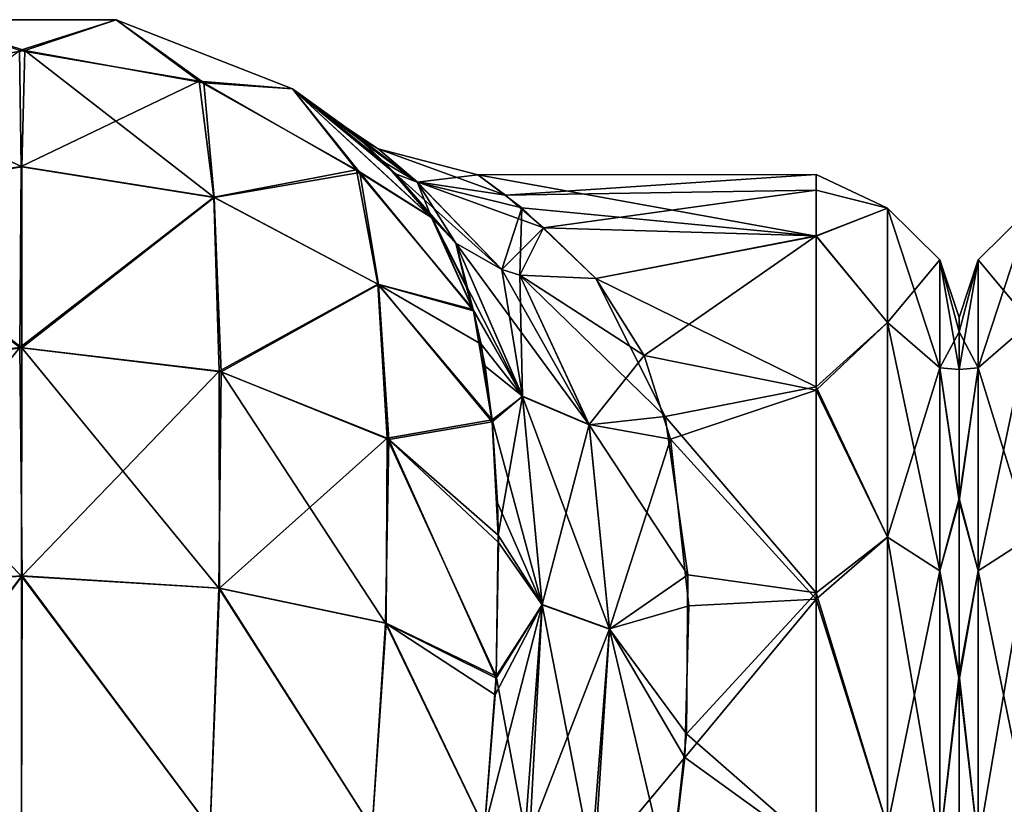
# Model space of a CAD drawing. Extents: x -23 to 470, y -2000 to 0.
# Tile 140 of 172: x 253 to 277, y -19 to 0. Entities that reach past the tile are written whole.
import ezdxf

# ---------------------------------------------------------------- set-up
doc = ezdxf.new("R2010")
doc.units = 0
doc.header["$LTSCALE"] = 64.024212
for name, color, linetype in [('307', 7, 'CONTINUOUS'), ('308', 7, 'CONTINUOUS'), ('310', 7, 'CONTINUOUS'), ('313', 7, 'CONTINUOUS'), ('314', 7, 'CONTINUOUS'), ('315', 7, 'CONTINUOUS'), ('358', 7, 'CONTINUOUS'), ('359', 7, 'CONTINUOUS'), ('360', 7, 'CONTINUOUS'), ('394', 7, 'CONTINUOUS'), ('399', 7, 'CONTINUOUS')]:
    doc.layers.add(name, color=color, linetype=linetype)

msp = doc.modelspace()

# ---------------------------------------------------------------- linework, layer by layer
at = {"layer": '307', "linetype": 'CONTINUOUS'}
for points in [[(276, -7.853, 36.68), (276, -8.776, 40.14), (276, -7.5, 32.965), (276, -7.853, 36.68)], [(276, -7.5, 32.965), (276, -8.776, 40.14), (276, -8.777, 25.854), (276, -7.5, 32.965)], [(276, -8.776, 40.14), (276, -12, 45.826), (276, -8.777, 25.854), (276, -8.776, 40.14)], [(276, -8.777, 25.854), (276, -12, 45.826), (276, -11.931, 20.259), (276, -8.777, 25.854)], [(276, -11.931, 20.259), (276, -12, 45.826), (276, -16.245, 16.199), (276, -11.931, 20.259)], [(276, -12, 45.826), (276, -16.375, 49.891), (276, -16.245, 16.199), (276, -12, 45.826)], [(276, -16.245, 16.199), (276, -16.375, 49.891), (276, -21.565, 13.529), (276, -16.245, 16.199)], [(276, -16.375, 49.891), (276, -21.679, 52.508), (276, -21.565, 13.529), (276, -16.375, 49.891)]]:
    msp.add_3dface(points, dxfattribs=at)
at = {"layer": '308', "linetype": 'CONTINUOUS'}
for points in [[(264.224, -4.013, 32.2), (264.9, -4.506, 37.903), (272.5, -4, 32.949), (264.224, -4.013, 32.2)], [(272.5, -5.51, 24.621), (264.224, -4.013, 32.2), (272.5, -4, 32.949), (272.5, -5.51, 24.621)], [(265.3, -4.822, 26.774), (264.224, -4.013, 32.2), (272.5, -5.51, 24.621), (265.3, -4.822, 26.774)], [(272.5, -4, 32.949), (264.9, -4.506, 37.903), (272.5, -4.389, 37.302), (272.5, -4, 32.949)], [(264.9, -4.506, 37.903), (265.832, -5.311, 40.822), (272.5, -4.389, 37.302), (264.9, -4.506, 37.903)], [(272.5, -4.389, 37.302), (265.832, -5.311, 40.822), (272.5, -5.503, 41.361), (272.5, -4.389, 37.302)], [(267.107, -6.547, 22.241), (265.3, -4.822, 26.774), (272.5, -5.51, 24.621), (267.107, -6.547, 22.241)], [(265.832, -5.311, 40.822), (267.107, -6.547, 43.759), (272.5, -5.503, 41.361), (265.832, -5.311, 40.822)], [(267.107, -6.547, 43.759), (268.295, -8.43, 46.893), (272.5, -5.503, 41.361), (267.107, -6.547, 43.759)], [(272.5, -9.2, 18.081), (267.107, -6.547, 22.241), (272.5, -5.51, 24.621), (272.5, -9.2, 18.081)], [(272.5, -5.503, 41.361), (268.295, -8.43, 46.893), (272.5, -9.278, 48.016), (272.5, -5.503, 41.361)], [(268.809, -9.928, 17.208), (267.107, -6.547, 22.241), (272.5, -9.2, 18.081), (268.809, -9.928, 17.208)], [(268.295, -8.43, 46.893), (268.942, -10.483, 49.405), (272.5, -9.278, 48.016), (268.295, -8.43, 46.893)], [(272.5, -14.241, 13.335), (268.809, -9.928, 17.208), (272.5, -9.2, 18.081), (272.5, -14.241, 13.335)], [(272.5, -9.278, 48.016), (268.942, -10.483, 49.405), (272.5, -14.393, 52.77), (272.5, -9.278, 48.016)], [(269.36, -13.798, 13.653), (268.809, -9.928, 17.208), (272.5, -14.241, 13.335), (269.36, -13.798, 13.653)], [(268.942, -10.483, 49.405), (269.39, -14.558, 52.883), (272.5, -14.393, 52.77), (268.942, -10.483, 49.405)], [(269.33, -17.691, 11.327), (269.36, -13.798, 13.653), (272.5, -14.241, 13.335), (269.33, -17.691, 11.327)], [(269.39, -14.558, 52.883), (269.29, -18.265, 54.937), (272.5, -14.393, 52.77), (269.39, -14.558, 52.883)], [(272.5, -14.393, 52.77), (269.29, -18.265, 54.937), (272.5, -20.595, 55.829), (272.5, -14.393, 52.77)], [(272.5, -20.463, 10.214), (269.33, -17.691, 11.327), (272.5, -14.241, 13.335), (272.5, -20.463, 10.214)], [(268.92, -21.379, 9.931), (269.33, -17.691, 11.327), (272.5, -20.463, 10.214), (268.92, -21.379, 9.931)], [(269.29, -18.265, 54.937), (268.92, -21.379, 56.069), (272.5, -20.595, 55.829), (269.29, -18.265, 54.937)]]:
    msp.add_3dface(points, dxfattribs=at)
at = {"layer": '310', "linetype": 'CONTINUOUS'}
for points in [[(272.5, -5.51, 24.621), (272.5, -4, 32.949), (274.25, -4.826, 28.914), (272.5, -5.51, 24.621)], [(272.5, -4, 32.949), (272.5, -4.389, 37.302), (274.25, -4.826, 37.086), (272.5, -4, 32.949)], [(272.5, -4, 32.949), (274.25, -4.826, 37.086), (274.25, -4.826, 28.914), (272.5, -4, 32.949)], [(272.5, -4.389, 37.302), (272.5, -5.503, 41.361), (274.25, -4.826, 37.086), (272.5, -4.389, 37.302)], [(272.5, -5.51, 24.621), (274.25, -4.826, 28.914), (274.25, -7.622, 21.234), (272.5, -5.51, 24.621)], [(272.5, -5.503, 41.361), (274.25, -7.622, 44.766), (274.25, -4.826, 37.086), (272.5, -5.503, 41.361)], [(275.532, -6.09, 36.863), (275.532, -6.09, 29.137), (274.25, -4.826, 37.086), (275.532, -6.09, 36.863)], [(274.25, -7.622, 44.766), (275.532, -6.09, 36.863), (274.25, -4.826, 37.086), (274.25, -7.622, 44.766)], [(275.532, -6.09, 29.137), (275.532, -8.732, 21.876), (274.25, -4.826, 28.914), (275.532, -6.09, 29.137)], [(274.25, -4.826, 37.086), (275.532, -6.09, 29.137), (274.25, -4.826, 28.914), (274.25, -4.826, 37.086)], [(274.25, -4.826, 28.914), (275.532, -8.732, 21.876), (274.25, -7.622, 21.234), (274.25, -4.826, 28.914)], [(272.5, -5.503, 41.361), (272.5, -9.278, 48.016), (274.25, -7.622, 44.766), (272.5, -5.503, 41.361)], [(272.5, -9.2, 18.081), (272.5, -5.51, 24.621), (274.25, -7.622, 21.234), (272.5, -9.2, 18.081)], [(275.532, -8.732, 44.124), (275.532, -6.09, 36.863), (274.25, -7.622, 44.766), (275.532, -8.732, 44.124)], [(276, -7.853, 36.68), (276, -7.5, 32.965), (275.532, -6.09, 36.863), (276, -7.853, 36.68)], [(275.532, -8.732, 44.124), (276, -7.853, 36.68), (275.532, -6.09, 36.863), (275.532, -8.732, 44.124)], [(276, -7.5, 32.965), (276, -8.777, 25.854), (275.532, -6.09, 29.137), (276, -7.5, 32.965)], [(275.532, -6.09, 36.863), (276, -7.5, 32.965), (275.532, -6.09, 29.137), (275.532, -6.09, 36.863)], [(275.532, -6.09, 29.137), (276, -8.777, 25.854), (275.532, -8.732, 21.876), (275.532, -6.09, 29.137)], [(272.5, -9.2, 18.081), (274.25, -7.622, 21.234), (274.25, -12.875, 14.974), (272.5, -9.2, 18.081)], [(272.5, -9.278, 48.016), (274.25, -12.875, 51.026), (274.25, -7.622, 44.766), (272.5, -9.278, 48.016)], [(274.25, -12.875, 51.026), (275.532, -8.732, 44.124), (274.25, -7.622, 44.766), (274.25, -12.875, 51.026)], [(275.532, -8.732, 21.876), (275.532, -13.699, 15.957), (274.25, -7.622, 21.234), (275.532, -8.732, 21.876)], [(274.25, -7.622, 21.234), (275.532, -13.699, 15.957), (274.25, -12.875, 14.974), (274.25, -7.622, 21.234)], [(276, -8.776, 40.14), (276, -7.853, 36.68), (275.532, -8.732, 44.124), (276, -8.776, 40.14)], [(275.532, -13.699, 50.043), (275.532, -8.732, 44.124), (274.25, -12.875, 51.026), (275.532, -13.699, 50.043)], [(276, -12, 45.826), (276, -8.776, 40.14), (275.532, -8.732, 44.124), (276, -12, 45.826)], [(275.532, -13.699, 50.043), (276, -12, 45.826), (275.532, -8.732, 44.124), (275.532, -13.699, 50.043)], [(276, -8.777, 25.854), (276, -11.931, 20.259), (275.532, -8.732, 21.876), (276, -8.777, 25.854)], [(275.532, -8.732, 21.876), (276, -11.931, 20.259), (275.532, -13.699, 15.957), (275.532, -8.732, 21.876)], [(272.5, -14.241, 13.335), (272.5, -9.2, 18.081), (274.25, -12.875, 14.974), (272.5, -14.241, 13.335)], [(272.5, -9.278, 48.016), (272.5, -14.393, 52.77), (274.25, -12.875, 51.026), (272.5, -9.278, 48.016)], [(276, -11.931, 20.259), (276, -16.245, 16.199), (275.532, -13.699, 15.957), (276, -11.931, 20.259)], [(276, -16.375, 49.891), (276, -12, 45.826), (275.532, -13.699, 50.043), (276, -16.375, 49.891)], [(272.5, -14.241, 13.335), (274.25, -12.875, 14.974), (274.25, -19.952, 10.888), (272.5, -14.241, 13.335)], [(272.5, -14.393, 52.77), (274.25, -19.952, 55.112), (274.25, -12.875, 51.026), (272.5, -14.393, 52.77)], [(274.25, -19.952, 55.112), (275.532, -13.699, 50.043), (274.25, -12.875, 51.026), (274.25, -19.952, 55.112)], [(275.532, -13.699, 15.957), (275.532, -20.391, 12.093), (274.25, -12.875, 14.974), (275.532, -13.699, 15.957)], [(274.25, -12.875, 14.974), (275.532, -20.391, 12.093), (274.25, -19.952, 10.888), (274.25, -12.875, 14.974)], [(275.532, -20.391, 53.907), (275.532, -13.699, 50.043), (274.25, -19.952, 55.112), (275.532, -20.391, 53.907)], [(275.532, -20.391, 53.907), (276, -16.375, 49.891), (275.532, -13.699, 50.043), (275.532, -20.391, 53.907)], [(275.532, -13.699, 15.957), (276, -16.245, 16.199), (275.532, -20.391, 12.093), (275.532, -13.699, 15.957)], [(272.5, -20.463, 10.214), (272.5, -14.241, 13.335), (274.25, -19.952, 10.888), (272.5, -20.463, 10.214)], [(272.5, -14.393, 52.77), (272.5, -20.595, 55.829), (274.25, -19.952, 55.112), (272.5, -14.393, 52.77)], [(276, -16.245, 16.199), (276, -21.565, 13.529), (275.532, -20.391, 12.093), (276, -16.245, 16.199)], [(276, -21.679, 52.508), (276, -16.375, 49.891), (275.532, -20.391, 53.907), (276, -21.679, 52.508)]]:
    msp.add_3dface(points, dxfattribs=at)
at = {"layer": '313', "linetype": 'CONTINUOUS'}
for points in [[(250.732, -0.217, 20), (255.37, -0.217, 20), (253.003, -0.973, 13.838), (250.732, -0.217, 20)], [(253.003, -0.973, 13.838), (255.37, -0.217, 20), (257.404, -1.717, 14.079), (253.003, -0.973, 13.838)], [(255.37, -0.217, 20), (259.688, -1.908, 20), (257.404, -1.717, 14.079), (255.37, -0.217, 20)], [(248.33, -4.561, 8.798), (253.003, -0.973, 13.838), (253.044, -3.812, 8.255), (248.33, -4.561, 8.798)], [(253.003, -0.973, 13.838), (257.404, -1.717, 14.079), (253.044, -3.812, 8.255), (253.003, -0.973, 13.838)], [(253.044, -3.812, 8.255), (257.404, -1.717, 14.079), (257.759, -4.557, 8.796), (253.044, -3.812, 8.255)], [(257.404, -1.717, 14.079), (259.688, -1.908, 20), (261.248, -3.887, 14.782), (257.404, -1.717, 14.079)], [(257.404, -1.717, 14.079), (261.248, -3.887, 14.782), (257.759, -4.557, 8.796), (257.404, -1.717, 14.079)], [(259.688, -1.908, 20), (263.092, -5.056, 19.995), (261.248, -3.887, 14.782), (259.688, -1.908, 20)], [(248.33, -4.561, 8.798), (253.044, -3.812, 8.255), (253.012, -8.239, 3.824), (248.33, -4.561, 8.798)], [(253.044, -3.812, 8.255), (257.759, -4.557, 8.796), (253.012, -8.239, 3.824), (253.044, -3.812, 8.255)], [(257.759, -4.557, 8.796), (261.248, -3.887, 14.782), (261.778, -6.687, 10.341), (257.759, -4.557, 8.796)], [(261.248, -3.887, 14.782), (263.092, -5.056, 19.995), (264.108, -7.303, 15.944), (261.248, -3.887, 14.782)], [(261.248, -3.887, 14.782), (264.108, -7.303, 15.944), (261.778, -6.687, 10.341), (261.248, -3.887, 14.782)], [(248.14, -8.83, 4.636), (248.33, -4.561, 8.798), (253.012, -8.239, 3.824), (248.14, -8.83, 4.636)], [(253.012, -8.239, 3.824), (257.759, -4.557, 8.796), (257.89, -8.812, 4.612), (253.012, -8.239, 3.824)], [(257.759, -4.557, 8.796), (261.778, -6.687, 10.341), (257.89, -8.812, 4.612), (257.759, -4.557, 8.796)], [(257.89, -8.812, 4.612), (261.778, -6.687, 10.341), (262.001, -10.459, 6.877), (257.89, -8.812, 4.612)], [(261.778, -6.687, 10.341), (264.108, -7.303, 15.944), (264.305, -8.158, 14.789), (261.778, -6.687, 10.341)], [(264.569, -10.007, 12.738), (261.778, -6.687, 10.341), (264.305, -8.158, 14.789), (264.569, -10.007, 12.738)], [(261.778, -6.687, 10.341), (264.569, -10.007, 12.738), (262.001, -10.459, 6.877), (261.778, -6.687, 10.341)], [(248.14, -8.83, 4.636), (253.012, -8.239, 3.824), (248.228, -14.119, 1.899), (248.14, -8.83, 4.636)], [(248.228, -14.119, 1.899), (253.012, -8.239, 3.824), (253.065, -13.82, 0.979), (248.228, -14.119, 1.899)], [(253.012, -8.239, 3.824), (257.89, -8.812, 4.612), (253.065, -13.82, 0.979), (253.012, -8.239, 3.824)], [(253.065, -13.82, 0.979), (257.89, -8.812, 4.612), (257.9, -14.122, 1.91), (253.065, -13.82, 0.979)], [(257.89, -8.812, 4.612), (262.001, -10.459, 6.877), (257.9, -14.122, 1.91), (257.89, -8.812, 4.612)], [(262.001, -10.459, 6.877), (264.569, -10.007, 12.738), (264.725, -13.011, 10.287), (262.001, -10.459, 6.877)], [(264.725, -13.011, 10.287), (264.569, -10.007, 12.738), (264.7, -12.036, 10.983), (264.725, -13.011, 10.287)], [(257.9, -14.122, 1.91), (262.001, -10.459, 6.877), (261.979, -14.979, 4.548), (257.9, -14.122, 1.91)], [(261.979, -14.979, 4.548), (262.001, -10.459, 6.877), (264.672, -16.276, 8.484), (261.979, -14.979, 4.548)], [(262.001, -10.459, 6.877), (264.725, -13.011, 10.287), (264.672, -16.276, 8.484), (262.001, -10.459, 6.877)], [(248.43, -20, 0.885), (248.228, -14.119, 1.899), (253.065, -13.82, 0.979), (248.43, -20, 0.885)], [(253.05, -20), (248.43, -20, 0.885), (253.065, -13.82, 0.979), (253.05, -20)], [(257.67, -20, 0.885), (253.05, -20), (253.065, -13.82, 0.979), (257.67, -20, 0.885)], [(257.67, -20, 0.885), (253.065, -13.82, 0.979), (257.9, -14.122, 1.91), (257.67, -20, 0.885)], [(261.636, -20, 3.415), (257.67, -20, 0.885), (257.9, -14.122, 1.91), (261.636, -20, 3.415)], [(261.636, -20, 3.415), (257.9, -14.122, 1.91), (261.979, -14.979, 4.548), (261.636, -20, 3.415)], [(264.386, -20, 7.232), (261.636, -20, 3.415), (261.979, -14.979, 4.548), (264.386, -20, 7.232)], [(264.386, -20, 7.232), (261.979, -14.979, 4.548), (264.672, -16.276, 8.484), (264.386, -20, 7.232)]]:
    msp.add_3dface(points, dxfattribs=at)
at = {"layer": '314', "linetype": 'CONTINUOUS'}
for points in [[(250.731, -0.217, 46), (255.368, -0.217, 46), (250.732, -0.217, 20), (250.731, -0.217, 46)], [(250.732, -0.217, 20), (255.368, -0.217, 46), (255.37, -0.217, 20), (250.732, -0.217, 20)], [(255.368, -0.217, 46), (259.685, -1.907, 46), (255.37, -0.217, 20), (255.368, -0.217, 46)], [(255.37, -0.217, 20), (259.685, -1.907, 46), (259.688, -1.908, 20), (255.37, -0.217, 20)], [(259.685, -1.907, 46), (263.091, -5.055, 45.999), (261.941, -3.714, 41.271), (259.685, -1.907, 46)], [(259.688, -1.908, 20), (259.685, -1.907, 46), (261.202, -3.024, 36.639), (259.688, -1.908, 20)], [(261.202, -3.024, 36.639), (259.685, -1.907, 46), (261.941, -3.714, 41.271), (261.202, -3.024, 36.639)], [(263.092, -5.056, 19.995), (259.688, -1.908, 20), (262.205, -3.989, 23.511), (263.092, -5.056, 19.995)], [(262.205, -3.989, 23.511), (259.688, -1.908, 20), (261.422, -3.218, 27.592), (262.205, -3.989, 23.511)], [(261.422, -3.218, 27.592), (259.688, -1.908, 20), (261.029, -2.878, 32.041), (261.422, -3.218, 27.592)], [(261.029, -2.878, 32.041), (259.688, -1.908, 20), (261.202, -3.024, 36.639), (261.029, -2.878, 32.041)]]:
    msp.add_3dface(points, dxfattribs=at)
at = {"layer": '315', "linetype": 'CONTINUOUS'}
for points in [[(248.735, -1.704, 51.926), (253.13, -0.974, 52.163), (250.731, -0.217, 46), (248.735, -1.704, 51.926)], [(250.731, -0.217, 46), (253.13, -0.974, 52.163), (255.368, -0.217, 46), (250.731, -0.217, 46)], [(253.13, -0.974, 52.163), (257.514, -1.758, 51.909), (255.368, -0.217, 46), (253.13, -0.974, 52.163)], [(255.368, -0.217, 46), (257.514, -1.758, 51.909), (259.685, -1.907, 46), (255.368, -0.217, 46)], [(248.735, -1.704, 51.926), (253.057, -3.814, 57.748), (253.13, -0.974, 52.163), (248.735, -1.704, 51.926)], [(253.057, -3.814, 57.748), (257.77, -4.563, 57.205), (253.13, -0.974, 52.163), (253.057, -3.814, 57.748)], [(253.13, -0.974, 52.163), (257.77, -4.563, 57.205), (257.514, -1.758, 51.909), (253.13, -0.974, 52.163)], [(248.343, -4.559, 57.208), (253.057, -3.814, 57.748), (248.735, -1.704, 51.926), (248.343, -4.559, 57.208)], [(257.514, -1.758, 51.909), (257.77, -4.563, 57.205), (261.33, -3.957, 51.197), (257.514, -1.758, 51.909)], [(257.514, -1.758, 51.909), (261.33, -3.957, 51.197), (259.685, -1.907, 46), (257.514, -1.758, 51.909)], [(259.685, -1.907, 46), (261.33, -3.957, 51.197), (263.091, -5.055, 45.999), (259.685, -1.907, 46)], [(248.343, -4.559, 57.208), (253.057, -8.244, 62.18), (253.057, -3.814, 57.748), (248.343, -4.559, 57.208)], [(253.057, -3.814, 57.748), (253.057, -8.244, 62.18), (257.77, -4.563, 57.205), (253.057, -3.814, 57.748)], [(257.77, -4.563, 57.205), (261.787, -6.696, 55.657), (261.33, -3.957, 51.197), (257.77, -4.563, 57.205)], [(261.33, -3.957, 51.197), (261.787, -6.696, 55.657), (264.116, -7.336, 50.109), (261.33, -3.957, 51.197)], [(261.33, -3.957, 51.197), (264.116, -7.336, 50.109), (263.091, -5.055, 45.999), (261.33, -3.957, 51.197)], [(248.175, -8.826, 61.38), (253.057, -8.244, 62.18), (248.343, -4.559, 57.208), (248.175, -8.826, 61.38)], [(253.057, -8.244, 62.18), (257.938, -8.829, 61.375), (257.77, -4.563, 57.205), (253.057, -8.244, 62.18)], [(257.77, -4.563, 57.205), (257.938, -8.829, 61.375), (261.787, -6.696, 55.657), (257.77, -4.563, 57.205)], [(263.091, -5.055, 45.999), (264.116, -7.336, 50.109), (263.937, -6.741, 49.208), (263.091, -5.055, 45.999)], [(257.938, -8.829, 61.375), (262.042, -10.488, 59.092), (261.787, -6.696, 55.657), (257.938, -8.829, 61.375)], [(261.787, -6.696, 55.657), (262.042, -10.488, 59.092), (264.574, -10.055, 53.311), (261.787, -6.696, 55.657)], [(261.787, -6.696, 55.657), (264.574, -10.055, 53.311), (264.116, -7.336, 50.109), (261.787, -6.696, 55.657)], [(264.116, -7.336, 50.109), (264.574, -10.055, 53.311), (264.401, -8.692, 51.859), (264.116, -7.336, 50.109)], [(248.175, -8.826, 61.38), (253.048, -13.828, 65.024), (253.057, -8.244, 62.18), (248.175, -8.826, 61.38)], [(253.048, -13.828, 65.024), (257.881, -14.128, 64.1), (253.057, -8.244, 62.18), (253.048, -13.828, 65.024)], [(253.057, -8.244, 62.18), (257.881, -14.128, 64.1), (257.938, -8.829, 61.375), (253.057, -8.244, 62.18)], [(248.216, -14.129, 64.099), (253.048, -13.828, 65.024), (248.175, -8.826, 61.38), (248.216, -14.129, 64.099)], [(257.881, -14.128, 64.1), (261.962, -14.981, 61.471), (257.938, -8.829, 61.375), (257.881, -14.128, 64.1)], [(257.938, -8.829, 61.375), (261.962, -14.981, 61.471), (262.042, -10.488, 59.092), (257.938, -8.829, 61.375)], [(262.042, -10.488, 59.092), (264.721, -12.829, 55.591), (264.574, -10.055, 53.311), (262.042, -10.488, 59.092)], [(261.962, -14.981, 61.471), (264.67, -16.323, 57.535), (262.042, -10.488, 59.092), (261.962, -14.981, 61.471)], [(262.042, -10.488, 59.092), (264.67, -16.323, 57.535), (264.721, -12.829, 55.591), (262.042, -10.488, 59.092)], [(248.216, -14.129, 64.099), (248.429, -20, 65.115), (253.048, -13.828, 65.024), (248.216, -14.129, 64.099)], [(248.429, -20, 65.115), (253.049, -20, 66), (253.048, -13.828, 65.024), (248.429, -20, 65.115)], [(253.049, -20, 66), (257.669, -20, 65.115), (253.048, -13.828, 65.024), (253.049, -20, 66)], [(253.048, -13.828, 65.024), (257.669, -20, 65.115), (257.881, -14.128, 64.1), (253.048, -13.828, 65.024)], [(257.669, -20, 65.115), (261.635, -20, 62.586), (257.881, -14.128, 64.1), (257.669, -20, 65.115)], [(257.881, -14.128, 64.1), (261.635, -20, 62.586), (261.962, -14.981, 61.471), (257.881, -14.128, 64.1)], [(261.635, -20, 62.586), (264.385, -20.008, 58.769), (261.962, -14.981, 61.471), (261.635, -20, 62.586)], [(261.962, -14.981, 61.471), (264.385, -20.008, 58.769), (264.65, -16.736, 57.712), (261.962, -14.981, 61.471)], [(264.67, -16.323, 57.535), (261.962, -14.981, 61.471), (264.65, -16.736, 57.712), (264.67, -16.323, 57.535)]]:
    msp.add_3dface(points, dxfattribs=at)
at = {"layer": '358', "linetype": 'CONTINUOUS'}
for points in [[(264.108, -7.303, 15.944), (263.092, -5.056, 19.995), (265.314, -9.432, 15.466), (264.108, -7.303, 15.944)], [(263.092, -5.056, 19.995), (263.687, -5.685, 20.538), (265.314, -9.432, 15.466), (263.092, -5.056, 19.995)], [(263.687, -5.685, 20.538), (264.813, -6.332, 21.281), (266.946, -10.126, 16.39), (263.687, -5.685, 20.538)], [(263.687, -5.685, 20.538), (266.946, -10.126, 16.39), (265.314, -9.432, 15.466), (263.687, -5.685, 20.538)], [(264.813, -6.332, 21.281), (265.25, -6.467, 21.511), (266.946, -10.126, 16.39), (264.813, -6.332, 21.281)], [(267.107, -6.547, 22.241), (268.809, -9.928, 17.208), (265.25, -6.467, 21.511), (267.107, -6.547, 22.241)], [(265.25, -6.467, 21.511), (268.809, -9.928, 17.208), (266.946, -10.126, 16.39), (265.25, -6.467, 21.511)], [(264.305, -8.158, 14.789), (264.108, -7.303, 15.944), (265.314, -9.432, 15.466), (264.305, -8.158, 14.789)], [(264.569, -10.007, 12.738), (264.305, -8.158, 14.789), (265.314, -9.432, 15.466), (264.569, -10.007, 12.738)], [(264.569, -10.007, 12.738), (265.314, -9.432, 15.466), (265.797, -14.529, 11.308), (264.569, -10.007, 12.738)], [(266.946, -10.126, 16.39), (267.444, -15.125, 12.274), (265.314, -9.432, 15.466), (266.946, -10.126, 16.39)], [(265.314, -9.432, 15.466), (267.444, -15.125, 12.274), (265.797, -14.529, 11.308), (265.314, -9.432, 15.466)], [(264.7, -12.036, 10.983), (264.569, -10.007, 12.738), (265.797, -14.529, 11.308), (264.7, -12.036, 10.983)], [(268.809, -9.928, 17.208), (269.36, -13.798, 13.653), (266.946, -10.126, 16.39), (268.809, -9.928, 17.208)], [(266.946, -10.126, 16.39), (269.36, -13.798, 13.653), (267.444, -15.125, 12.274), (266.946, -10.126, 16.39)], [(264.725, -13.011, 10.287), (264.7, -12.036, 10.983), (265.797, -14.529, 11.308), (264.725, -13.011, 10.287)], [(264.672, -16.276, 8.484), (264.725, -13.011, 10.287), (265.797, -14.529, 11.308), (264.672, -16.276, 8.484)], [(269.36, -13.798, 13.653), (269.33, -17.691, 11.327), (267.444, -15.125, 12.274), (269.36, -13.798, 13.653)], [(264.672, -16.276, 8.484), (265.797, -14.529, 11.308), (265.471, -20.566, 8.7), (264.672, -16.276, 8.484)], [(265.797, -14.529, 11.308), (267.06, -21.049, 9.646), (265.471, -20.566, 8.7), (265.797, -14.529, 11.308)], [(267.444, -15.125, 12.274), (267.06, -21.049, 9.646), (265.797, -14.529, 11.308), (267.444, -15.125, 12.274)], [(267.444, -15.125, 12.274), (268.92, -21.379, 9.931), (267.06, -21.049, 9.646), (267.444, -15.125, 12.274)], [(269.33, -17.691, 11.327), (268.92, -21.379, 9.931), (267.444, -15.125, 12.274), (269.33, -17.691, 11.327)], [(264.386, -20, 7.232), (264.672, -16.276, 8.484), (265.471, -20.566, 8.7), (264.386, -20, 7.232)]]:
    msp.add_3dface(points, dxfattribs=at)
at = {"layer": '359', "linetype": 'CONTINUOUS'}
for points in [[(261.422, -3.218, 27.592), (261.029, -2.878, 32.041), (262.738, -4.189, 26.7), (261.422, -3.218, 27.592)], [(261.029, -2.878, 32.041), (261.202, -3.024, 36.639), (261.782, -3.379, 32.996), (261.029, -2.878, 32.041)], [(261.029, -2.878, 32.041), (261.782, -3.379, 32.996), (262.738, -4.189, 26.7), (261.029, -2.878, 32.041)], [(261.202, -3.024, 36.639), (261.941, -3.714, 41.271), (262.735, -4.186, 39.289), (261.202, -3.024, 36.639)], [(261.202, -3.024, 36.639), (262.735, -4.186, 39.289), (261.782, -3.379, 32.996), (261.202, -3.024, 36.639)], [(262.205, -3.989, 23.511), (261.422, -3.218, 27.592), (262.738, -4.189, 26.7), (262.205, -3.989, 23.511)], [(264.9, -4.506, 37.903), (264.224, -4.013, 32.2), (261.782, -3.379, 32.996), (264.9, -4.506, 37.903)], [(262.735, -4.186, 39.289), (264.9, -4.506, 37.903), (261.782, -3.379, 32.996), (262.735, -4.186, 39.289)], [(261.782, -3.379, 32.996), (264.224, -4.013, 32.2), (262.738, -4.189, 26.7), (261.782, -3.379, 32.996)], [(261.941, -3.714, 41.271), (263.091, -5.055, 45.999), (262.735, -4.186, 39.289), (261.941, -3.714, 41.271)], [(263.092, -5.056, 19.995), (262.205, -3.989, 23.511), (263.687, -5.685, 20.538), (263.092, -5.056, 19.995)], [(262.205, -3.989, 23.511), (262.738, -4.189, 26.7), (264.813, -6.332, 21.281), (262.205, -3.989, 23.511)], [(262.205, -3.989, 23.511), (264.813, -6.332, 21.281), (263.687, -5.685, 20.538), (262.205, -3.989, 23.511)], [(264.224, -4.013, 32.2), (265.3, -4.822, 26.774), (262.738, -4.189, 26.7), (264.224, -4.013, 32.2)], [(265.832, -5.311, 40.822), (264.9, -4.506, 37.903), (262.735, -4.186, 39.289), (265.832, -5.311, 40.822)], [(264.812, -6.331, 44.72), (265.832, -5.311, 40.822), (262.735, -4.186, 39.289), (264.812, -6.331, 44.72)], [(263.091, -5.055, 45.999), (263.687, -5.686, 45.462), (262.735, -4.186, 39.289), (263.091, -5.055, 45.999)], [(263.687, -5.686, 45.462), (264.812, -6.331, 44.72), (262.735, -4.186, 39.289), (263.687, -5.686, 45.462)], [(262.738, -4.189, 26.7), (265.3, -4.822, 26.774), (264.813, -6.332, 21.281), (262.738, -4.189, 26.7)], [(264.813, -6.332, 21.281), (265.3, -4.822, 26.774), (265.25, -6.467, 21.511), (264.813, -6.332, 21.281)], [(265.3, -4.822, 26.774), (267.107, -6.547, 22.241), (265.25, -6.467, 21.511), (265.3, -4.822, 26.774)], [(265.25, -6.467, 44.489), (265.832, -5.311, 40.822), (264.812, -6.331, 44.72), (265.25, -6.467, 44.489)], [(267.107, -6.547, 43.759), (265.832, -5.311, 40.822), (265.25, -6.467, 44.489), (267.107, -6.547, 43.759)]]:
    msp.add_3dface(points, dxfattribs=at)
at = {"layer": '360', "linetype": 'CONTINUOUS'}
for points in [[(263.091, -5.055, 45.999), (263.937, -6.741, 49.208), (263.687, -5.686, 45.462), (263.091, -5.055, 45.999)], [(263.937, -6.741, 49.208), (264.116, -7.336, 50.109), (263.687, -5.686, 45.462), (263.937, -6.741, 49.208)], [(264.116, -7.336, 50.109), (265.314, -9.43, 50.532), (263.687, -5.686, 45.462), (264.116, -7.336, 50.109)], [(263.687, -5.686, 45.462), (265.314, -9.43, 50.532), (264.812, -6.331, 44.72), (263.687, -5.686, 45.462)], [(265.314, -9.43, 50.532), (265.25, -6.467, 44.489), (264.812, -6.331, 44.72), (265.314, -9.43, 50.532)], [(268.295, -8.43, 46.893), (267.107, -6.547, 43.759), (265.25, -6.467, 44.489), (268.295, -8.43, 46.893)], [(266.946, -10.124, 49.608), (268.295, -8.43, 46.893), (265.25, -6.467, 44.489), (266.946, -10.124, 49.608)], [(266.946, -10.124, 49.608), (265.25, -6.467, 44.489), (265.314, -9.43, 50.532), (266.946, -10.124, 49.608)], [(264.116, -7.336, 50.109), (264.401, -8.692, 51.859), (265.314, -9.43, 50.532), (264.116, -7.336, 50.109)], [(268.942, -10.483, 49.405), (268.295, -8.43, 46.893), (266.946, -10.124, 49.608), (268.942, -10.483, 49.405)], [(264.401, -8.692, 51.859), (264.574, -10.055, 53.311), (265.314, -9.43, 50.532), (264.401, -8.692, 51.859)], [(264.574, -10.055, 53.311), (264.721, -12.829, 55.591), (265.314, -9.43, 50.532), (264.574, -10.055, 53.311)], [(264.721, -12.829, 55.591), (265.798, -14.527, 54.69), (265.314, -9.43, 50.532), (264.721, -12.829, 55.591)], [(265.798, -14.527, 54.69), (266.946, -10.124, 49.608), (265.314, -9.43, 50.532), (265.798, -14.527, 54.69)], [(267.444, -15.123, 53.725), (266.946, -10.124, 49.608), (265.798, -14.527, 54.69), (267.444, -15.123, 53.725)], [(267.444, -15.123, 53.725), (268.942, -10.483, 49.405), (266.946, -10.124, 49.608), (267.444, -15.123, 53.725)], [(269.39, -14.558, 52.883), (268.942, -10.483, 49.405), (267.444, -15.123, 53.725), (269.39, -14.558, 52.883)], [(264.721, -12.829, 55.591), (264.67, -16.323, 57.535), (265.798, -14.527, 54.69), (264.721, -12.829, 55.591)], [(264.65, -16.736, 57.712), (264.385, -20.008, 58.769), (265.798, -14.527, 54.69), (264.65, -16.736, 57.712)], [(264.385, -20.008, 58.769), (265.346, -20.516, 57.417), (265.798, -14.527, 54.69), (264.385, -20.008, 58.769)], [(264.67, -16.323, 57.535), (264.65, -16.736, 57.712), (265.798, -14.527, 54.69), (264.67, -16.323, 57.535)], [(265.346, -20.516, 57.417), (267.444, -15.123, 53.725), (265.798, -14.527, 54.69), (265.346, -20.516, 57.417)], [(269.29, -18.265, 54.937), (269.39, -14.558, 52.883), (267.444, -15.123, 53.725), (269.29, -18.265, 54.937)], [(266.979, -21.03, 56.384), (267.444, -15.123, 53.725), (265.346, -20.516, 57.417), (266.979, -21.03, 56.384)], [(266.979, -21.03, 56.384), (269.29, -18.265, 54.937), (267.444, -15.123, 53.725), (266.979, -21.03, 56.384)], [(268.92, -21.379, 56.069), (269.29, -18.265, 54.937), (266.979, -21.03, 56.384), (268.92, -21.379, 56.069)]]:
    msp.add_3dface(points, dxfattribs=at)
at = {"layer": '394', "linetype": 'CONTINUOUS'}
for points in [[(276, -7.853, 29.32), (276, -8.776, 25.86), (276, -7.5, 33.035), (276, -7.853, 29.32)], [(276, -7.5, 33.035), (276, -8.776, 25.86), (276, -8.777, 40.146), (276, -7.5, 33.035)], [(276, -8.776, 25.86), (276, -12, 20.174), (276, -8.777, 40.146), (276, -8.776, 25.86)], [(276, -8.777, 40.146), (276, -12, 20.174), (276, -11.931, 45.741), (276, -8.777, 40.146)], [(276, -11.931, 45.741), (276, -12, 20.174), (276, -16.245, 49.801), (276, -11.931, 45.741)], [(276, -12, 20.174), (276, -16.375, 16.109), (276, -16.245, 49.801), (276, -12, 20.174)], [(276, -16.245, 49.801), (276, -16.375, 16.109), (276, -21.565, 52.471), (276, -16.245, 49.801)], [(276, -16.375, 16.109), (276, -21.679, 13.492), (276, -21.565, 52.471), (276, -16.375, 16.109)]]:
    msp.add_3dface(points, dxfattribs=at)
at = {"layer": '399', "linetype": 'CONTINUOUS'}
for points in [[(276.468, -6.09, 29.137), (276.468, -6.09, 36.863), (277.75, -4.826, 28.914), (276.468, -6.09, 29.137)], [(277.75, -7.622, 21.234), (276.468, -6.09, 29.137), (277.75, -4.826, 28.914), (277.75, -7.622, 21.234)], [(276.468, -6.09, 36.863), (276.468, -8.732, 44.124), (277.75, -4.826, 37.086), (276.468, -6.09, 36.863)], [(277.75, -4.826, 28.914), (276.468, -6.09, 36.863), (277.75, -4.826, 37.086), (277.75, -4.826, 28.914)], [(277.75, -4.826, 37.086), (276.468, -8.732, 44.124), (277.75, -7.622, 44.766), (277.75, -4.826, 37.086)], [(276, -7.853, 29.32), (276, -7.5, 33.035), (276.468, -6.09, 29.137), (276, -7.853, 29.32)], [(276.468, -8.732, 21.876), (276, -7.853, 29.32), (276.468, -6.09, 29.137), (276.468, -8.732, 21.876)], [(276, -7.5, 33.035), (276, -8.777, 40.146), (276.468, -6.09, 36.863), (276, -7.5, 33.035)], [(276.468, -6.09, 29.137), (276, -7.5, 33.035), (276.468, -6.09, 36.863), (276.468, -6.09, 29.137)], [(276.468, -6.09, 36.863), (276, -8.777, 40.146), (276.468, -8.732, 44.124), (276.468, -6.09, 36.863)], [(276.468, -8.732, 21.876), (276.468, -6.09, 29.137), (277.75, -7.622, 21.234), (276.468, -8.732, 21.876)], [(277.75, -12.875, 14.974), (276.468, -8.732, 21.876), (277.75, -7.622, 21.234), (277.75, -12.875, 14.974)], [(276.468, -8.732, 44.124), (276.468, -13.699, 50.043), (277.75, -7.622, 44.766), (276.468, -8.732, 44.124)], [(277.75, -7.622, 44.766), (276.468, -13.699, 50.043), (277.75, -12.875, 51.026), (277.75, -7.622, 44.766)], [(276, -8.776, 25.86), (276, -7.853, 29.32), (276.468, -8.732, 21.876), (276, -8.776, 25.86)], [(276, -12, 20.174), (276, -8.776, 25.86), (276.468, -8.732, 21.876), (276, -12, 20.174)], [(276.468, -13.699, 15.957), (276, -12, 20.174), (276.468, -8.732, 21.876), (276.468, -13.699, 15.957)], [(276, -8.777, 40.146), (276, -11.931, 45.741), (276.468, -8.732, 44.124), (276, -8.777, 40.146)], [(276.468, -8.732, 44.124), (276, -11.931, 45.741), (276.468, -13.699, 50.043), (276.468, -8.732, 44.124)], [(276.468, -13.699, 15.957), (276.468, -8.732, 21.876), (277.75, -12.875, 14.974), (276.468, -13.699, 15.957)], [(276, -11.931, 45.741), (276, -16.245, 49.801), (276.468, -13.699, 50.043), (276, -11.931, 45.741)], [(276, -16.375, 16.109), (276, -12, 20.174), (276.468, -13.699, 15.957), (276, -16.375, 16.109)], [(277.75, -19.952, 10.888), (276.468, -13.699, 15.957), (277.75, -12.875, 14.974), (277.75, -19.952, 10.888)], [(276.468, -13.699, 50.043), (276.468, -20.391, 53.907), (277.75, -12.875, 51.026), (276.468, -13.699, 50.043)], [(277.75, -12.875, 51.026), (276.468, -20.391, 53.907), (277.75, -19.952, 55.112), (277.75, -12.875, 51.026)], [(276.468, -20.391, 12.093), (276, -16.375, 16.109), (276.468, -13.699, 15.957), (276.468, -20.391, 12.093)], [(276.468, -13.699, 50.043), (276, -16.245, 49.801), (276.468, -20.391, 53.907), (276.468, -13.699, 50.043)], [(276.468, -20.391, 12.093), (276.468, -13.699, 15.957), (277.75, -19.952, 10.888), (276.468, -20.391, 12.093)], [(276, -16.245, 49.801), (276, -21.565, 52.471), (276.468, -20.391, 53.907), (276, -16.245, 49.801)], [(276, -21.679, 13.492), (276, -16.375, 16.109), (276.468, -20.391, 12.093), (276, -21.679, 13.492)]]:
    msp.add_3dface(points, dxfattribs=at)

doc.saveas('drawing.dxf')
